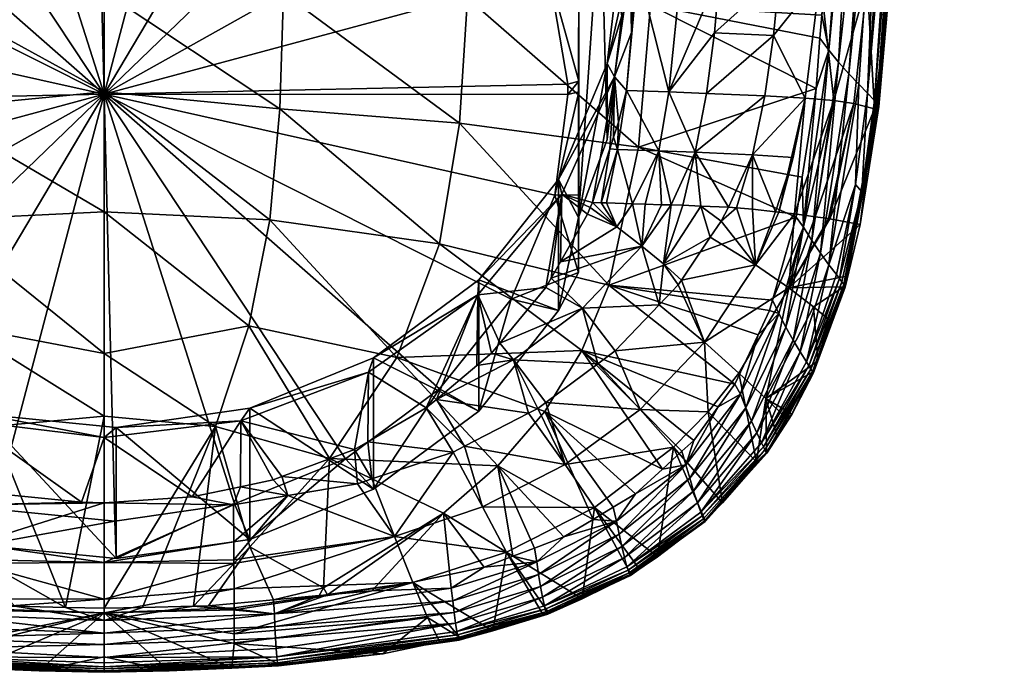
# Model space of a CAD drawing. Extents: x -0.025 to 0.152, y -0.128 to 0.024.
# Tile 3 of 256: x -0.002 to 0.021, y -0.128 to -0.113. Entities that reach past the tile are written whole.
import ezdxf

# ---------------------------------------------------------------- set-up
doc = ezdxf.new("R2010")
doc.units = 0
doc.layers.add('mesh', color=7, linetype='CONTINUOUS')

msp = doc.modelspace()

# ---------------------------------------------------------------- meshes
at = {"layer": 'mesh'}
mesh = msp.add_polyface(dxfattribs=at)
corners = [(0.017647, -0.094015, 0.117352), (0.018009, -0.093778, 0.117279), (0.017603, -0.094975, 0.11732), (0.017657, -0.09378, 0.11736), (0.018245, -0.080801, 0.117794), (0.018584, -0.080799, 0.117717), (0.018238, -0.080957, 0.117788), (0.01933, -0.054831, 0.118661), (0.018291, -0.093774, 0.117151), (0.01887, -0.080796, 0.117591), (0.019136, -0.080793, 0.117405), (0.019345, -0.080789, 0.117193), (0.020259, -0.054831, 0.118063), (0.019499, -0.080785, 0.116975), (0.019608, -0.08078, 0.116747), (0.020554, -0.054831, 0.117487), (0.019671, -0.080776, 0.116513), (0.019435, -0.080698, 0.112191), (0.017862, -0.106554, 0.111509), (0.018061, -0.106603, 0.112927), (0.018609, -0.08063, 0.108187), (0.017498, -0.106463, 0.10891), (0.017711, -0.106516, 0.110431), (0.017985, -0.093684, 0.107925), (0.016632, -0.093586, 0.104176), (0.018259, -0.106699, 0.115672), (0.018196, -0.106706, 0.115855), (0.01969, -0.080771, 0.116264), (0.018271, -0.106694, 0.115517), (0.018281, -0.106689, 0.11539), (0.018086, -0.106714, 0.11609), (0.017705, -0.106729, 0.116531), (0.017502, -0.106735, 0.116679), (0.017137, -0.106741, 0.116856), (0.019468, -0.054831, 0.118624), (0.020014, -0.054831, 0.118297), (0.017946, -0.106721, 0.116306), (0.020381, -0.054831, 0.117869), (0.017542, -0.114807, 0.115719), (0.017597, -0.114869, 0.115562), (0.017633, -0.114916, 0.115397), (0.017885, -0.1122, 0.115167), (0.017648, -0.114948, 0.115227), (0.017543, -0.114997, 0.115068), (0.017385, -0.114641, 0.116003)]
mesh.append_faces([[corners[k] for k in face] for face in [(0, 1, 2, 2), (0, 3, 1, 1), (4, 5, 6, 6), (4, 7, 5, 5), (8, 9, 10, 10), (8, 5, 9, 9), (1, 5, 8, 8), (1, 6, 5, 5), (3, 6, 1, 1), (11, 12, 13, 13), (14, 15, 16, 16), (17, 18, 19, 19), (20, 21, 22, 22), (23, 21, 20, 20), (22, 17, 20, 20), (22, 18, 17, 17), (24, 23, 20, 20), (14, 25, 26, 26), (16, 25, 14, 14), (27, 25, 16, 16), (27, 28, 25, 25), (29, 28, 27, 27), (26, 30, 14, 14), (31, 10, 11, 11), (31, 8, 10, 10), (31, 32, 8, 8), (8, 33, 1, 1), (5, 34, 9, 9), (10, 35, 11, 11), (11, 36, 31, 31), (11, 30, 36, 36), (13, 30, 11, 11), (13, 14, 30, 30), (37, 14, 13, 13), (19, 27, 17, 17), (19, 29, 27, 27), (38, 30, 26, 26), (26, 39, 38, 38), (26, 40, 39, 39), (25, 40, 26, 26), (41, 28, 29, 29), (25, 42, 40, 40), (28, 42, 25, 25), (28, 41, 42, 42), (41, 43, 42, 42), (36, 30, 44, 44), (44, 31, 36, 36), (41, 19, 18, 18), (41, 29, 19, 19)]])
mesh = msp.add_polyface(dxfattribs=at)
corners = [(0.017603, -0.094975, 0.11732), (0.016993, -0.106742, 0.116894), (0.01679, -0.106744, 0.116949), (0.016632, -0.093586, 0.104176), (0.016025, -0.106292, 0.104015), (0.016572, -0.106344, 0.10549), (0.015914, -0.106282, 0.103717), (0.017985, -0.093684, 0.107925), (0.017204, -0.106421, 0.107698), (0.017498, -0.106463, 0.10891), (0.01255, -0.106763, 0.117492), (0.016489, -0.113637, 0.116682), (0.016281, -0.113359, 0.116735), (0.016322, -0.112826, 0.116752), (0.017255, -0.116924, 0.115639), (0.017108, -0.116754, 0.115924), (0.017385, -0.114641, 0.116003), (0.017542, -0.114807, 0.115719), (0.017597, -0.114869, 0.115562), (0.017181, -0.11443, 0.116243), (0.016191, -0.114526, 0.116698), (0.015899, -0.117746, 0.116535), (0.016713, -0.11392, 0.116581), (0.01609, -0.118053, 0.11643), (0.015346, -0.111881, 0.103171), (0.0156, -0.106262, 0.103148), (0.015131, -0.106232, 0.102296), (0.015694, -0.117433, 0.107215), (0.016604, -0.114809, 0.108032), (0.01594, -0.11475, 0.105668), (0.016173, -0.117502, 0.109151), (0.017066, -0.114873, 0.110434), (0.016283, -0.111938, 0.105513), (0.016852, -0.10637, 0.106244), (0.017372, -0.112069, 0.110391), (0.017711, -0.106516, 0.110431), (0.017862, -0.106554, 0.111509), (0.015657, -0.116126, 0.105826), (0.014717, -0.116066, 0.103597), (0.015206, -0.113298, 0.103246), (0.015005, -0.114698, 0.103383), (0.012356, -0.112601, 0.117278), (0.017137, -0.106741, 0.116856), (0.018291, -0.093774, 0.117151), (0.017502, -0.106735, 0.116679), (0.016951, -0.114187, 0.116436), (0.017705, -0.106729, 0.116531), (0.018086, -0.106714, 0.11609), (0.016511, -0.117552, 0.110581), (0.017543, -0.114997, 0.115068), (0.017885, -0.1122, 0.115167)]
mesh.append_faces([[corners[k] for k in face] for face in [(0, 1, 2, 2), (3, 4, 5, 5), (3, 6, 4, 4), (7, 8, 9, 9), (2, 10, 0, 0), (11, 12, 13, 13), (1, 13, 2, 2), (1, 11, 13, 13), (14, 15, 16, 16), (14, 17, 18, 18), (15, 19, 16, 16), (11, 20, 12, 12), (11, 21, 20, 20), (22, 23, 11, 11), (24, 25, 26, 26), (27, 28, 29, 29), (30, 31, 28, 28), (32, 8, 33, 33), (32, 9, 8, 8), (34, 9, 32, 32), (34, 35, 9, 9), (36, 35, 34, 34), (24, 6, 25, 25), (24, 4, 6, 6), (32, 4, 24, 24), (32, 5, 4, 4), (33, 5, 32, 32), (37, 29, 38, 38), (24, 39, 32, 32), (29, 39, 40, 40), (29, 32, 39, 39), (28, 32, 29, 29), (28, 34, 32, 32), (31, 34, 28, 28), (41, 12, 20, 20), (0, 42, 1, 1), (43, 44, 42, 42), (42, 11, 1, 1), (45, 46, 19, 19), (45, 44, 46, 46), (16, 47, 17, 17), (16, 19, 46, 46), (22, 44, 45, 45), (42, 44, 22, 22), (22, 11, 42, 42), (48, 49, 31, 31), (49, 50, 34, 34), (50, 36, 34, 34), (31, 49, 34, 34)]])
mesh = msp.add_polyface(dxfattribs=at)
corners = [(-0.010919, -0.11698, 0.104234), (-0.011568, -0.117287, 0.100124), (-0.010895, -0.118555, 0.100491), (-0.011396, -0.119618, 0.101657), (-0.011753, -0.120911, 0.103449), (-0.009798, -0.12082, 0.101667), (-0.010594, -0.1218, 0.103427), (-0.00438, -0.115003, 0.117757), (-0.008544, -0.11533, 0.117524), (-0.00873, -0.112425, 0.11768), (-0.011384, -0.120605, 0.116854), (-0.008084, -0.118133, 0.117327), (-0.007098, -0.120765, 0.117093), (-0.010523, -0.122014, 0.116755), (-0.012976, -0.112601, 0.117278), (-0.012696, -0.115886, 0.117128), (-0.012006, -0.119087, 0.11695), (-0.008972, -0.119315, 0.105225), (-0.010559, -0.117087, 0.10428), (-0.008594, -0.119333, 0.105233), (-0.006435, -0.121107, 0.105986), (-0.00031, -0.114663, 0.094017), (-0.009743, -0.109917, 0.092002), (-0.010756, -0.112326, 0.093025), (-0.010626, -0.117447, 0.095198), (-0.009491, -0.11981, 0.096201), (-0.011057, -0.114895, 0.094115), (-0.011309, -0.109965, 0.092806), (-0.01131, -0.114833, 0.09428), (-0.01131, -0.114605, 0.094149), (-0.01131, -0.111961, 0.093384), (-0.010559, -0.120127, 0.09712), (-0.007731, -0.121822, 0.097055), (-0.011311, -0.118794, 0.096554), (-0.011311, -0.117481, 0.0958), (-0.01084, -0.109084, 0.092432), (-0.008992, -0.106755, 0.091444), (-0.008087, -0.107832, 0.091117), (-0.011309, -0.108684, 0.095824), (-0.01084, -0.106044, 0.099592), (-0.008992, -0.103716, 0.098604), (-0.008594, -0.122373, 0.098073), (-0.011311, -0.117513, 0.099572), (-0.010709, -0.118907, 0.100592), (-0.009494, -0.120437, 0.101124), (-0.007937, -0.121802, 0.101681), (-0.006559, -0.122677, 0.102102), (-0.008121, -0.121685, 0.101625), (-0.008943, -0.120938, 0.101325), (-0.01014, -0.122041, 0.103421), (-0.004472, -0.112322, 0.117916), (-0.008902, -0.106776, 0.117847), (-0.013221, -0.106762, 0.117461)]
mesh.append_faces([[corners[k] for k in face] for face in [(0, 1, 2, 2), (3, 4, 5, 5), (4, 6, 5, 5), (7, 8, 9, 9), (10, 11, 12, 12), (13, 10, 12, 12), (8, 14, 9, 9), (11, 15, 8, 8), (10, 16, 11, 11), (17, 18, 0, 0), (17, 19, 18, 18), (20, 19, 17, 17), (21, 22, 23, 23), (21, 24, 25, 25), (21, 26, 24, 24), (23, 22, 27, 27), (26, 28, 24, 24), (23, 29, 26, 26), (23, 30, 29, 29), (27, 30, 23, 23), (25, 31, 32, 32), (25, 33, 31, 31), (24, 33, 25, 25), (24, 34, 33, 33), (28, 34, 24, 24), (22, 35, 27, 27), (22, 36, 35, 35), (37, 36, 22, 22), (38, 27, 35, 35), (35, 39, 38, 38), (36, 40, 35, 35), (41, 18, 19, 19), (31, 18, 41, 41), (31, 42, 18, 18), (33, 42, 31, 31), (0, 2, 43, 43), (0, 44, 17, 17), (0, 43, 44, 44), (17, 45, 46, 46), (17, 47, 45, 45), (17, 48, 47, 47), (44, 48, 17, 17), (48, 5, 47, 47), (5, 44, 43, 43), (48, 44, 5, 5), (2, 3, 43, 43), (3, 5, 43, 43), (5, 49, 47, 47), (50, 9, 51, 51), (9, 52, 51, 51)]])
mesh = msp.add_polyface(dxfattribs=at)
corners = [(-0.008972, -0.119315, 0.105225), (-0.006559, -0.122677, 0.102102), (-0.006435, -0.121107, 0.105986), (0.004918, -0.123109, 0.116831), (0.002274, -0.122368, 0.116995), (0.003045, -0.12003, 0.117292), (-0.00031, -0.120671, 0.117247), (-0.00031, -0.117386, 0.117575), (0.00376, -0.115003, 0.117757), (-0.00031, -0.114608, 0.117853), (-0.00031, -0.112287, 0.117955), (0.003533, -0.117572, 0.117548), (0.003852, -0.112322, 0.117916), (0.003942, -0.106785, 0.118092), (-0.00031, -0.106788, 0.118195), (0.005536, -0.106783, 0.118053), (0.007464, -0.118133, 0.117327), (0.006478, -0.120765, 0.117093), (-0.004472, -0.112322, 0.117916), (-0.0073, -0.106781, 0.117991), (-0.00438, -0.115003, 0.117757), (-0.004153, -0.117572, 0.117548), (-0.003665, -0.12003, 0.117292), (-0.00031, -0.122123, 0.117016), (-0.00873, -0.112425, 0.11768), (-0.008544, -0.11533, 0.117524), (-0.008084, -0.118133, 0.117327), (-0.007098, -0.120765, 0.117093), (-0.002894, -0.122368, 0.116995), (-0.006065, -0.121035, 0.105955), (-0.008594, -0.119333, 0.105233), (-0.003481, -0.122234, 0.106464), (-0.003143, -0.122075, 0.106397), (0.005815, -0.121107, 0.105986), (0.005932, -0.120776, 0.105845), (0.003066, -0.121942, 0.10634), (-0.00031, -0.114663, 0.094017), (0.004845, -0.10598, 0.090331), (0.002228, -0.105047, 0.089935), (0.007111, -0.107504, 0.090978), (0.008871, -0.109516, 0.091832), (-0.003335, -0.105167, 0.089986), (-0.005902, -0.106212, 0.090429), (-0.000562, -0.10477, 0.089817), (-0.008087, -0.107832, 0.091117), (-0.009743, -0.109917, 0.092002), (-0.010756, -0.112326, 0.093025), (-0.011057, -0.114895, 0.094115), (-0.007731, -0.121822, 0.097055), (-0.005465, -0.123346, 0.097702), (-0.009491, -0.11981, 0.096201), (0.002715, -0.124159, 0.098047), (0.005282, -0.123114, 0.097604), (-0.002848, -0.124279, 0.098098), (-0.000058, -0.124556, 0.098216), (0.007467, -0.121494, 0.096916), (-0.006065, -0.124074, 0.098795), (-0.008902, -0.106776, 0.117847)]
mesh.append_faces([[corners[k] for k in face] for face in [(0, 1, 2, 2), (3, 4, 5, 5), (6, 5, 4, 4), (7, 5, 6, 6), (8, 9, 10, 10), (11, 9, 8, 8), (10, 12, 8, 8), (10, 13, 12, 12), (14, 13, 10, 10), (13, 15, 12, 12), (16, 11, 8, 8), (11, 7, 9, 9), (11, 5, 7, 7), (17, 5, 11, 11), (17, 3, 5, 5), (18, 14, 10, 10), (18, 19, 14, 14), (9, 18, 10, 10), (9, 20, 18, 18), (7, 20, 9, 9), (7, 21, 20, 20), (6, 21, 7, 7), (6, 22, 21, 21), (23, 22, 6, 6), (20, 24, 18, 18), (21, 25, 20, 20), (21, 26, 25, 25), (22, 26, 21, 21), (27, 22, 28, 28), (27, 26, 22, 22), (2, 29, 30, 30), (31, 29, 2, 2), (31, 32, 29, 29), (33, 34, 35, 35), (36, 37, 38, 38), (36, 39, 37, 37), (40, 39, 36, 36), (36, 41, 42, 42), (36, 43, 41, 41), (38, 43, 36, 36), (36, 44, 45, 45), (42, 44, 36, 36), (46, 47, 36, 36), (36, 48, 49, 49), (50, 48, 36, 36), (36, 51, 52, 52), (53, 54, 36, 36), (52, 55, 36, 36), (56, 30, 29, 29), (18, 57, 19, 19)]])
mesh = msp.add_polyface(dxfattribs=at)
corners = [(0.01194, -0.117201, 0.100846), (0.012546, -0.115974, 0.100675), (0.011593, -0.115944, 0.099917), (0.012229, -0.11721, 0.101091), (0.012612, -0.117223, 0.101416), (0.014163, -0.117281, 0.103523), (0.014345, -0.117296, 0.103884), (0.014717, -0.116066, 0.103597), (0.013393, -0.116007, 0.101556), (0.013523, -0.117255, 0.102582), (0.014716, -0.117325, 0.104622), (0.015255, -0.117385, 0.106053), (0.014968, -0.106222, 0.102001), (0.013964, -0.111822, 0.101028), (0.015346, -0.111881, 0.103171), (0.013699, -0.106168, 0.100456), (0.013066, -0.111788, 0.100111), (0.011888, -0.111747, 0.099233), (0.012059, -0.111754, 0.099327), (0.011878, -0.111143, 0.099158), (0.0119, -0.112415, 0.099315), (0.011914, -0.113234, 0.099416), (0.013654, -0.114642, 0.101287), (0.013836, -0.113242, 0.101118), (0.012779, -0.114608, 0.100387), (0.015206, -0.113298, 0.103246), (0.015005, -0.114698, 0.103383), (0.01594, -0.11475, 0.105668), (0.012516, -0.106134, 0.099496), (0.01194, -0.111342, 0.101841), (0.011523, -0.11426, 0.10308), (0.01679, -0.106744, 0.116949), (0.016322, -0.112826, 0.116752), (0.012356, -0.112601, 0.117278), (0.016191, -0.114526, 0.116698), (0.012076, -0.115886, 0.117128), (0.016281, -0.113359, 0.116735), (0.015873, -0.116588, 0.116623), (0.015731, -0.117511, 0.11659), (0.013989, -0.117604, 0.103518), (0.011523, -0.108423, 0.100602), (0.011687, -0.111083, 0.101731), (0.011798, -0.114574, 0.099617), (0.012832, -0.117229, 0.101656), (0.013101, -0.117237, 0.101963), (0.011611, -0.11531, 0.099705), (0.011536, -0.109214, 0.098867)]
mesh.append_faces([[corners[k] for k in face] for face in [(0, 1, 2, 2), (3, 1, 0, 0), (3, 4, 1, 1), (5, 6, 7, 7), (8, 5, 7, 7), (8, 9, 5, 5), (7, 10, 11, 11), (6, 10, 7, 7), (12, 13, 14, 14), (13, 15, 16, 16), (17, 18, 19, 19), (18, 20, 21, 21), (17, 20, 18, 18), (22, 23, 24, 24), (22, 25, 23, 23), (7, 26, 8, 8), (7, 27, 26, 26), (14, 23, 25, 25), (13, 23, 14, 14), (13, 24, 23, 23), (16, 24, 13, 13), (16, 18, 24, 24), (28, 18, 16, 16), (8, 24, 1, 1), (8, 22, 24, 24), (26, 22, 8, 8), (26, 25, 22, 22), (29, 20, 17, 17), (29, 21, 20, 20), (30, 21, 29, 29), (17, 19, 29, 29), (31, 32, 33, 33), (33, 34, 35, 35), (32, 36, 33, 33), (35, 37, 38, 38), (34, 37, 35, 35), (9, 39, 5, 5), (40, 41, 29, 29), (18, 42, 24, 24), (8, 43, 44, 44), (1, 43, 8, 8), (1, 4, 43, 43), (44, 9, 8, 8), (18, 21, 42, 42), (2, 42, 45, 45), (1, 42, 2, 2), (1, 24, 42, 42), (30, 42, 21, 21), (45, 42, 30, 30), (29, 19, 46, 46)]])
mesh = msp.add_polyface(dxfattribs=at)
corners = [(0.011209, -0.117177, 0.100226), (0.011332, -0.117181, 0.10033), (0.011593, -0.115944, 0.099917), (0.01194, -0.117201, 0.100846), (0.011412, -0.115928, 0.099833), (0.0115, -0.115654, 0.099776), (0.01101, -0.117169, 0.10009), (0.011611, -0.11531, 0.099705), (0.011523, -0.11426, 0.10308), (0.010299, -0.11698, 0.104234), (0.010957, -0.117291, 0.100123), (0.010891, -0.117442, 0.100162), (0.007924, -0.11533, 0.117524), (0.003852, -0.112322, 0.117916), (0.00811, -0.112425, 0.11768), (0.00376, -0.115003, 0.117757), (0.007464, -0.118133, 0.117327), (0.012076, -0.115886, 0.117128), (0.012356, -0.112601, 0.117278), (0.011386, -0.119087, 0.11695), (0.011573, -0.117739, 0.100823), (0.01022, -0.116639, 0.104089), (0.011351, -0.11395, 0.102948), (0.01194, -0.111342, 0.101841), (0.011687, -0.111083, 0.101731), (0.011205, -0.109992, 0.096379), (0.011351, -0.115708, 0.098806), (0.011687, -0.112841, 0.097589), (0.010689, -0.117516, 0.099573), (0.010691, -0.108687, 0.095825), (0.01069, -0.114608, 0.09415), (0.01069, -0.116995, 0.095521), (0.01069, -0.114356, 0.094077), (0.010691, -0.111422, 0.093228), (-0.00031, -0.114663, 0.094017), (0.010136, -0.117, 0.095008), (0.01044, -0.114665, 0.094017), (0.010006, -0.111879, 0.092835), (0.008871, -0.109516, 0.091832), (0.010437, -0.114431, 0.093918), (0.009123, -0.119409, 0.096031), (0.010691, -0.109968, 0.092808)]
mesh.append_faces([[corners[k] for k in face] for face in [(0, 1, 2, 2), (3, 2, 1, 1), (4, 2, 5, 5), (4, 0, 2, 2), (6, 0, 4, 4), (2, 7, 5, 5), (8, 5, 7, 7), (8, 4, 5, 5), (8, 6, 4, 4), (9, 6, 8, 8), (9, 10, 6, 6), (11, 10, 9, 9), (12, 13, 14, 14), (12, 15, 13, 13), (16, 15, 12, 12), (17, 14, 18, 18), (17, 12, 14, 14), (19, 12, 17, 17), (19, 16, 12, 12), (20, 3, 1, 1), (20, 6, 10, 10), (20, 0, 6, 6), (8, 21, 9, 9), (8, 22, 21, 21), (23, 22, 8, 8), (23, 24, 22, 22), (25, 26, 27, 27), (25, 28, 26, 26), (29, 28, 25, 25), (28, 30, 31, 31), (28, 32, 30, 30), (29, 32, 28, 28), (29, 33, 32, 32), (34, 35, 36, 36), (34, 37, 38, 38), (34, 39, 37, 37), (36, 39, 34, 34), (34, 40, 35, 35), (30, 35, 31, 31), (30, 36, 35, 35), (32, 36, 30, 30), (32, 39, 36, 36), (37, 39, 32, 32), (37, 33, 41, 41), (32, 33, 37, 37), (27, 24, 25, 25), (27, 22, 24, 24), (26, 22, 27, 27), (28, 22, 26, 26), (28, 21, 22, 22)]])
mesh = msp.add_polyface(dxfattribs=at)
corners = [(0.016951, -0.114187, 0.116436), (0.017181, -0.11443, 0.116243), (0.016491, -0.118614, 0.116082), (0.015899, -0.117746, 0.116535), (0.015731, -0.117511, 0.11659), (0.015873, -0.116588, 0.116623), (0.016191, -0.114526, 0.116698), (0.016927, -0.118872, 0.114932), (0.016837, -0.119129, 0.114923), (0.016866, -0.119134, 0.115075), (0.016734, -0.118936, 0.115703), (0.016663, -0.118841, 0.11584), (0.017108, -0.116754, 0.115924), (0.017255, -0.116924, 0.115639), (0.016792, -0.119013, 0.115556), (0.016835, -0.119073, 0.115401), (0.017214, -0.117684, 0.114974), (0.017648, -0.114948, 0.115227), (0.016861, -0.119114, 0.11524), (0.017633, -0.114916, 0.115397), (0.017597, -0.114869, 0.115562), (0.017385, -0.114641, 0.116003), (0.017542, -0.114807, 0.115719), (0.015966, -0.120869, 0.115754), (0.016293, -0.118347, 0.11628), (0.016713, -0.11392, 0.116581), (0.01609, -0.118053, 0.11643), (0.016489, -0.113637, 0.116682), (0.015488, -0.120058, 0.116353), (0.015658, -0.120361, 0.116198), (0.015183, -0.119436, 0.116519), (0.015328, -0.119742, 0.11646), (0.016553, -0.11994, 0.114896), (0.014717, -0.116066, 0.103597), (0.015255, -0.117385, 0.106053), (0.015657, -0.116126, 0.105826), (0.015694, -0.117433, 0.107215), (0.01594, -0.11475, 0.105668), (0.015328, -0.117393, 0.106245), (0.015961, -0.117472, 0.108293), (0.016604, -0.114809, 0.108032), (0.016173, -0.117502, 0.109151), (0.01648, -0.117546, 0.11039), (0.017066, -0.114873, 0.110434), (0.016511, -0.117552, 0.110581), (0.015561, -0.119151, 0.109093), (0.016133, -0.119591, 0.112039), (0.014791, -0.118615, 0.106198), (0.017543, -0.114997, 0.115068)]
mesh.append_faces([[corners[k] for k in face] for face in [(0, 1, 2, 2), (3, 4, 5, 5), (6, 3, 5, 5), (7, 8, 9, 9), (10, 11, 12, 12), (13, 10, 12, 12), (13, 14, 10, 10), (15, 14, 13, 13), (9, 16, 7, 7), (9, 17, 16, 16), (18, 17, 9, 9), (18, 19, 17, 17), (15, 19, 18, 18), (15, 20, 19, 19), (13, 20, 15, 15), (21, 22, 13, 13), (12, 2, 1, 1), (11, 2, 12, 12), (11, 23, 2, 2), (24, 0, 2, 2), (25, 0, 24, 24), (26, 3, 27, 27), (26, 28, 3, 3), (29, 28, 26, 26), (3, 30, 4, 4), (3, 31, 30, 30), (28, 31, 3, 3), (24, 26, 25, 25), (24, 29, 26, 26), (8, 32, 9, 9), (33, 34, 35, 35), (36, 37, 38, 38), (39, 40, 36, 36), (41, 40, 39, 39), (42, 43, 41, 41), (44, 43, 42, 42), (35, 38, 37, 37), (34, 38, 35, 35), (45, 41, 39, 39), (45, 42, 41, 41), (45, 44, 42, 42), (16, 44, 45, 45), (45, 7, 16, 16), (45, 8, 7, 7), (46, 8, 45, 45), (47, 36, 38, 38), (45, 36, 47, 47), (39, 36, 45, 45), (17, 48, 16, 16), (16, 48, 44, 44)]])
mesh = msp.add_polyface(dxfattribs=at)
corners = [(0.002861, -0.122234, 0.106464), (0.002852, -0.12376, 0.102777), (0.003606, -0.123603, 0.102661), (0.001728, -0.123994, 0.102949), (-0.00031, -0.122618, 0.106627), (0.003811, -0.123527, 0.102613), (0.005492, -0.1229, 0.102224), (-0.003481, -0.122234, 0.106464), (-0.000834, -0.124122, 0.103055), (-0.002847, -0.123916, 0.102889), (-0.003471, -0.123763, 0.102779), (0.003069, -0.125157, 0.116542), (0.002274, -0.122368, 0.116995), (0.004918, -0.123109, 0.116831), (-0.00031, -0.126579, 0.11631), (-0.00031, -0.122123, 0.117016), (-0.00031, -0.120671, 0.117247), (0.001759, -0.126531, 0.11631), (0.000584, -0.126558, 0.11631), (0.004776, -0.126107, 0.116349), (0.00269, -0.124182, 0.10336), (0.002696, -0.125038, 0.104846), (0.003948, -0.123967, 0.103366), (-0.00031, -0.125515, 0.105801), (0.005565, -0.123691, 0.103375), (-0.00331, -0.124182, 0.10336), (-0.001204, -0.126558, 0.11631), (-0.003689, -0.125157, 0.116542), (-0.002894, -0.122368, 0.116995), (-0.003665, -0.12003, 0.117292), (-0.003143, -0.122075, 0.106397), (-0.000029, -0.122385, 0.106528), (0.003066, -0.121942, 0.10634), (0.005815, -0.121107, 0.105986), (-0.00031, -0.114663, 0.094017), (-0.005465, -0.123346, 0.097702), (-0.002848, -0.124279, 0.098098), (-0.000058, -0.124556, 0.098216), (0.002715, -0.124159, 0.098047), (0.003066, -0.124981, 0.09918), (0.005282, -0.123114, 0.097604), (-0.000029, -0.125424, 0.099368), (-0.003143, -0.125115, 0.099237), (0.005932, -0.123815, 0.098685), (-0.00031, -0.124131, 0.103063), (-0.003316, -0.125083, 0.104934)]
mesh.append_faces([[corners[k] for k in face] for face in [(0, 1, 2, 2), (0, 3, 1, 1), (4, 3, 0, 0), (0, 5, 6, 6), (2, 5, 0, 0), (7, 8, 4, 4), (7, 9, 8, 8), (10, 9, 7, 7), (11, 12, 13, 13), (14, 15, 12, 12), (16, 12, 15, 15), (17, 12, 11, 11), (18, 14, 12, 12), (13, 19, 11, 11), (20, 21, 22, 22), (23, 21, 20, 20), (20, 1, 3, 3), (22, 1, 20, 20), (22, 2, 1, 1), (22, 5, 2, 2), (24, 5, 22, 22), (24, 6, 5, 5), (9, 25, 8, 8), (9, 10, 25, 25), (26, 27, 28, 28), (28, 15, 26, 26), (28, 29, 15, 15), (4, 30, 7, 7), (4, 31, 30, 30), (0, 31, 4, 4), (0, 32, 31, 31), (33, 32, 0, 0), (34, 35, 36, 36), (34, 37, 38, 38), (38, 39, 40, 40), (38, 41, 39, 39), (37, 41, 38, 38), (36, 42, 37, 37), (39, 32, 43, 43), (39, 31, 32, 32), (41, 31, 39, 39), (41, 30, 31, 31), (42, 30, 41, 41), (4, 44, 3, 3), (4, 8, 44, 44), (23, 20, 44, 44), (20, 3, 44, 44), (8, 25, 44, 44), (45, 44, 25, 25), (45, 23, 44, 44)]])
mesh = msp.add_polyface(dxfattribs=at)
corners = [(0.010299, -0.11698, 0.104234), (0.010266, -0.118549, 0.100492), (0.010891, -0.117442, 0.100162), (0.002861, -0.122234, 0.106464), (0.005492, -0.1229, 0.102224), (0.005815, -0.121107, 0.105986), (0.008352, -0.119315, 0.105225), (0.008332, -0.120947, 0.101325), (0.008668, -0.120664, 0.101208), (0.007158, -0.121935, 0.101737), (0.010055, -0.118922, 0.100603), (0.00993, -0.119143, 0.100668), (0.008863, -0.120429, 0.101124), (0.006478, -0.120765, 0.117093), (0.003533, -0.117572, 0.117548), (0.007464, -0.118133, 0.117327), (0.010764, -0.120605, 0.116854), (0.011386, -0.119087, 0.11695), (0.009903, -0.122014, 0.116755), (0.008813, -0.123276, 0.116654), (0.009927, -0.12181, 0.103427), (0.012117, -0.121967, 0.106099), (0.011135, -0.120913, 0.103449), (0.009179, -0.12082, 0.101667), (0.009744, -0.121946, 0.103424), (0.009529, -0.122057, 0.103421), (0.010776, -0.119618, 0.101657), (0.012154, -0.118186, 0.10165), (0.011573, -0.117739, 0.100823), (0.005932, -0.120776, 0.105845), (0.008372, -0.118967, 0.105078), (0.01022, -0.116639, 0.104089), (0.01069, -0.116995, 0.095521), (0.010689, -0.118797, 0.096555), (0.010689, -0.117516, 0.099573), (-0.00031, -0.114663, 0.094017), (0.007467, -0.121494, 0.096916), (0.009123, -0.119409, 0.096031), (0.010136, -0.117, 0.095008), (0.01022, -0.119678, 0.096929), (0.008372, -0.122007, 0.097918), (0.005932, -0.123815, 0.098685), (0.003066, -0.121942, 0.10634), (0.007395, -0.121735, 0.101654), (0.011536, -0.120614, 0.103456)]
mesh.append_faces([[corners[k] for k in face] for face in [(0, 1, 2, 2), (3, 4, 5, 5), (6, 7, 8, 8), (5, 9, 6, 6), (0, 10, 1, 1), (0, 11, 10, 10), (6, 11, 0, 0), (6, 12, 11, 11), (8, 12, 6, 6), (13, 14, 15, 15), (16, 15, 17, 17), (16, 13, 15, 15), (18, 13, 16, 16), (18, 19, 13, 13), (20, 21, 22, 22), (23, 20, 22, 22), (24, 23, 25, 25), (24, 20, 23, 23), (23, 12, 8, 8), (23, 26, 12, 12), (22, 26, 23, 23), (26, 11, 12, 12), (26, 10, 11, 11), (27, 10, 26, 26), (27, 1, 10, 10), (28, 2, 1, 1), (8, 7, 23, 23), (6, 29, 5, 5), (6, 30, 29, 29), (0, 30, 6, 6), (0, 31, 30, 30), (32, 33, 34, 34), (35, 36, 37, 37), (38, 33, 32, 32), (38, 37, 33, 33), (37, 39, 33, 33), (37, 40, 39, 39), (36, 40, 37, 37), (34, 33, 39, 39), (39, 31, 34, 34), (39, 30, 31, 31), (40, 30, 39, 39), (40, 29, 30, 30), (41, 42, 29, 29), (6, 43, 7, 7), (6, 9, 43, 43), (25, 23, 43, 43), (22, 44, 26, 26), (23, 7, 43, 43)]])
mesh = msp.add_polyface(dxfattribs=at)
corners = [(0.014442, -0.121617, 0.116392), (0.014308, -0.12138, 0.11645), (0.014848, -0.12024, 0.11649), (0.015328, -0.119742, 0.11646), (0.015115, -0.119676, 0.11651), (0.014563, -0.121935, 0.116281), (0.013924, -0.121909, 0.116432), (0.014692, -0.122239, 0.116123), (0.015488, -0.120058, 0.116353), (0.011386, -0.119087, 0.11695), (0.015183, -0.119436, 0.116519), (0.015731, -0.117511, 0.11659), (0.012076, -0.115886, 0.117128), (0.010764, -0.120605, 0.116854), (0.013359, -0.122687, 0.116406), (0.013084, -0.122939, 0.116398), (0.014791, -0.118615, 0.106198), (0.015328, -0.117393, 0.106245), (0.015255, -0.117385, 0.106053), (0.013739, -0.117977, 0.103511), (0.013071, -0.11897, 0.103492), (0.013989, -0.117604, 0.103518), (0.014345, -0.117296, 0.103884), (0.014163, -0.117281, 0.103523), (0.014716, -0.117325, 0.104622), (0.012998, -0.119078, 0.10349), (0.012552, -0.119547, 0.103479), (0.013606, -0.120409, 0.106148), (0.015561, -0.119151, 0.109093), (0.014405, -0.121126, 0.109034), (0.015029, -0.121713, 0.111973), (0.013689, -0.122023, 0.109005), (0.012117, -0.121967, 0.106099), (0.012654, -0.118596, 0.102547), (0.012154, -0.118186, 0.10165), (0.010776, -0.119618, 0.101657), (0.013523, -0.117255, 0.102582), (0.01194, -0.117201, 0.100846), (0.011573, -0.117739, 0.100823), (0.012229, -0.11721, 0.101091), (0.012612, -0.117223, 0.101416), (0.011332, -0.117181, 0.10033), (0.011209, -0.117177, 0.100226), (0.010266, -0.118549, 0.100492), (0.010957, -0.117291, 0.100123), (0.010891, -0.117442, 0.100162), (0.011536, -0.120614, 0.103456), (0.011135, -0.120913, 0.103449), (0.013101, -0.117237, 0.101963), (0.012832, -0.117229, 0.101656)]
mesh.append_faces([[corners[k] for k in face] for face in [(0, 1, 2, 2), (3, 2, 4, 4), (3, 0, 2, 2), (5, 0, 3, 3), (0, 6, 1, 1), (7, 5, 8, 8), (9, 10, 4, 4), (9, 11, 10, 10), (12, 11, 9, 9), (13, 1, 6, 6), (9, 1, 13, 13), (9, 2, 1, 1), (4, 2, 9, 9), (14, 15, 13, 13), (16, 17, 18, 18), (16, 19, 20, 20), (16, 21, 19, 19), (22, 23, 21, 21), (16, 22, 21, 21), (16, 24, 22, 22), (18, 24, 16, 16), (25, 26, 27, 27), (27, 20, 25, 25), (27, 16, 20, 20), (28, 16, 27, 27), (28, 29, 30, 30), (27, 29, 28, 28), (27, 31, 29, 29), (32, 31, 27, 27), (33, 26, 25, 25), (26, 34, 35, 35), (33, 34, 26, 26), (36, 19, 21, 21), (33, 19, 36, 36), (33, 20, 19, 19), (25, 20, 33, 33), (34, 37, 38, 38), (34, 39, 37, 37), (40, 39, 34, 34), (41, 42, 38, 38), (38, 43, 34, 34), (44, 45, 38, 38), (32, 46, 47, 47), (27, 46, 32, 32), (27, 26, 46, 46), (33, 36, 48, 48), (26, 35, 46, 46), (34, 49, 40, 40), (33, 49, 34, 34), (33, 48, 49, 49)]])
mesh = msp.add_polyface(dxfattribs=at)
corners = [(0.016106, -0.121093, 0.115319), (0.016125, -0.121126, 0.115162), (0.015632, -0.122079, 0.115124), (0.015115, -0.119676, 0.11651), (0.015183, -0.119436, 0.116519), (0.015328, -0.119742, 0.11646), (0.015633, -0.122083, 0.114966), (0.015585, -0.122047, 0.114824), (0.015515, -0.122176, 0.114819), (0.016091, -0.121113, 0.114855), (0.016126, -0.121136, 0.115001), (0.016236, -0.120845, 0.114864), (0.016553, -0.11994, 0.114896), (0.016734, -0.118936, 0.115703), (0.015966, -0.120869, 0.115754), (0.016663, -0.118841, 0.11584), (0.016024, -0.120962, 0.115617), (0.016792, -0.119013, 0.115556), (0.016072, -0.121038, 0.115472), (0.016835, -0.119073, 0.115401), (0.016861, -0.119114, 0.11524), (0.016866, -0.119134, 0.115075), (0.015287, -0.122596, 0.114805), (0.015006, -0.122904, 0.115393), (0.01497, -0.122833, 0.115537), (0.014926, -0.122743, 0.115674), (0.015822, -0.120636, 0.115998), (0.016491, -0.118614, 0.116082), (0.016293, -0.118347, 0.11628), (0.015658, -0.120361, 0.116198), (0.014692, -0.122239, 0.116123), (0.015488, -0.120058, 0.116353), (0.014817, -0.122514, 0.115919), (0.014563, -0.121935, 0.116281), (0.015049, -0.122981, 0.115011), (0.015029, -0.121713, 0.111973), (0.016133, -0.119591, 0.112039), (0.016837, -0.119129, 0.114923), (0.015561, -0.119151, 0.109093), (0.015044, -0.122967, 0.114855), (0.015041, -0.122968, 0.115167)]
mesh.append_faces([[corners[k] for k in face] for face in [(0, 1, 2, 2), (3, 4, 5, 5), (6, 7, 8, 8), (6, 9, 7, 7), (10, 9, 6, 6), (10, 11, 9, 9), (12, 11, 10, 10), (13, 14, 15, 15), (13, 16, 14, 14), (17, 16, 13, 13), (17, 18, 16, 16), (19, 18, 17, 17), (19, 0, 18, 18), (20, 0, 19, 19), (20, 1, 0, 0), (21, 1, 20, 20), (8, 22, 6, 6), (23, 18, 0, 0), (24, 18, 23, 23), (24, 16, 18, 18), (25, 16, 24, 24), (25, 14, 16, 16), (26, 14, 25, 25), (26, 27, 14, 14), (28, 27, 26, 26), (29, 30, 31, 31), (32, 30, 29, 29), (31, 33, 5, 5), (26, 29, 28, 28), (26, 32, 29, 29), (25, 32, 26, 26), (2, 6, 34, 34), (1, 6, 2, 2), (1, 10, 6, 6), (21, 10, 1, 1), (21, 12, 10, 10), (35, 22, 8, 8), (35, 9, 11, 11), (35, 7, 9, 9), (8, 7, 35, 35), (36, 12, 37, 37), (36, 11, 12, 12), (36, 35, 11, 11), (38, 35, 36, 36), (6, 39, 34, 34), (6, 22, 39, 39), (40, 0, 2, 2), (23, 0, 40, 40), (2, 34, 40, 40)]])
mesh = msp.add_polyface(dxfattribs=at)
corners = [(0.011625, -0.124861, 0.116176), (0.011564, -0.124559, 0.116292), (0.013176, -0.123255, 0.116335), (0.011873, -0.125799, 0.115135), (0.011887, -0.125815, 0.114983), (0.00996, -0.126718, 0.114953), (0.011023, -0.124518, 0.116349), (0.011491, -0.124236, 0.116357), (0.010346, -0.124925, 0.116338), (0.01201, -0.123924, 0.116366), (0.012067, -0.125637, 0.1147), (0.011879, -0.125741, 0.114697), (0.011896, -0.125807, 0.114831), (0.010768, -0.12636, 0.114675), (0.009971, -0.126712, 0.1148), (0.009965, -0.126647, 0.114665), (0.00984, -0.126691, 0.114663), (0.012513, -0.125388, 0.114709), (0.011753, -0.125405, 0.115808), (0.009852, -0.126322, 0.115778), (0.01169, -0.125148, 0.116014), (0.009894, -0.126524, 0.115532), (0.009762, -0.125796, 0.116147), (0.009808, -0.126074, 0.115985), (0.009718, -0.125502, 0.116264), (0.013553, -0.124437, 0.115472), (0.011834, -0.125697, 0.115426), (0.011809, -0.125616, 0.115562), (0.01358, -0.124503, 0.115329), (0.011856, -0.125759, 0.115283), (0.009946, -0.126701, 0.115105), (0.009913, -0.126602, 0.115396), (0.009931, -0.126662, 0.115253), (0.009903, -0.122014, 0.116755), (0.012634, -0.123352, 0.116385), (0.010764, -0.120605, 0.116854), (0.013084, -0.122939, 0.116398), (0.01106, -0.124239, 0.108924), (0.009016, -0.125275, 0.108879), (0.012887, -0.122845, 0.108977), (0.009927, -0.12181, 0.103427), (0.010379, -0.123247, 0.106055), (0.012117, -0.121967, 0.106099), (0.009744, -0.121946, 0.103424), (0.009529, -0.122057, 0.103421), (0.00846, -0.124228, 0.106018), (0.013609, -0.124558, 0.115105)]
mesh.append_faces([[corners[k] for k in face] for face in [(0, 1, 2, 2), (3, 4, 5, 5), (1, 6, 7, 7), (1, 8, 6, 6), (9, 1, 7, 7), (9, 2, 1, 1), (10, 11, 12, 12), (13, 12, 11, 11), (13, 14, 12, 12), (15, 14, 13, 13), (15, 16, 14, 14), (12, 17, 10, 10), (14, 4, 12, 12), (14, 5, 4, 4), (18, 19, 20, 20), (21, 19, 18, 18), (22, 0, 23, 23), (22, 1, 0, 0), (24, 1, 22, 22), (24, 8, 1, 1), (20, 23, 0, 0), (19, 23, 20, 20), (25, 26, 27, 27), (28, 29, 26, 26), (3, 30, 29, 29), (5, 30, 3, 3), (27, 21, 18, 18), (26, 21, 27, 27), (26, 31, 21, 21), (29, 31, 26, 26), (29, 32, 31, 31), (30, 32, 29, 29), (33, 7, 6, 6), (33, 9, 7, 7), (33, 34, 9, 9), (35, 34, 33, 33), (35, 36, 34, 34), (13, 37, 38, 38), (11, 37, 13, 13), (37, 17, 39, 39), (37, 10, 17, 17), (11, 10, 37, 37), (40, 41, 42, 42), (43, 41, 40, 40), (43, 44, 41, 41), (41, 39, 42, 42), (41, 37, 39, 39), (45, 37, 41, 41), (46, 4, 3, 3)]])
mesh = msp.add_polyface(dxfattribs=at)
corners = [(0.012634, -0.123352, 0.116385), (0.013176, -0.123255, 0.116335), (0.01201, -0.123924, 0.116366), (0.013359, -0.122687, 0.116406), (0.013924, -0.121909, 0.116432), (0.013084, -0.122939, 0.116398), (0.011896, -0.125807, 0.114831), (0.011887, -0.125815, 0.114983), (0.013618, -0.124564, 0.114952), (0.014563, -0.121935, 0.116281), (0.013262, -0.123566, 0.116221), (0.014442, -0.121617, 0.116392), (0.013353, -0.123863, 0.11606), (0.01169, -0.125148, 0.116014), (0.011753, -0.125405, 0.115808), (0.011625, -0.124861, 0.116176), (0.014817, -0.122514, 0.115919), (0.013442, -0.124131, 0.115855), (0.014692, -0.122239, 0.116123), (0.01352, -0.124351, 0.115608), (0.011809, -0.125616, 0.115562), (0.013553, -0.124437, 0.115472), (0.01358, -0.124503, 0.115329), (0.011834, -0.125697, 0.115426), (0.011873, -0.125799, 0.115135), (0.011856, -0.125759, 0.115283), (0.014926, -0.122743, 0.115674), (0.01497, -0.122833, 0.115537), (0.015006, -0.122904, 0.115393), (0.010764, -0.120605, 0.116854), (0.014809, -0.12318, 0.114785), (0.014405, -0.121126, 0.109034), (0.013689, -0.122023, 0.109005), (0.015029, -0.121713, 0.111973), (0.012117, -0.121967, 0.106099), (0.012887, -0.122845, 0.108977), (0.015044, -0.122967, 0.114855), (0.014025, -0.124136, 0.114752), (0.013618, -0.124544, 0.1148), (0.015041, -0.122968, 0.115167), (0.013609, -0.124558, 0.115105), (0.015049, -0.122981, 0.115011), (0.012513, -0.125388, 0.114709), (0.015287, -0.122596, 0.114805)]
mesh.append_faces([[corners[k] for k in face] for face in [(0, 1, 2, 2), (1, 3, 4, 4), (1, 5, 3, 3), (0, 5, 1, 1), (6, 7, 8, 8), (9, 10, 11, 11), (12, 10, 9, 9), (12, 13, 10, 10), (14, 13, 12, 12), (11, 1, 4, 4), (10, 1, 11, 11), (10, 15, 1, 1), (13, 15, 10, 10), (16, 17, 18, 18), (19, 17, 16, 16), (19, 20, 17, 17), (21, 20, 19, 19), (22, 23, 21, 21), (24, 25, 22, 22), (18, 12, 9, 9), (17, 12, 18, 18), (17, 14, 12, 12), (20, 14, 17, 17), (26, 19, 16, 16), (27, 19, 26, 26), (27, 21, 19, 19), (28, 21, 27, 27), (28, 22, 21, 21), (29, 4, 3, 3), (30, 31, 32, 32), (33, 31, 30, 30), (34, 35, 32, 32), (36, 37, 38, 38), (36, 30, 37, 37), (28, 39, 40, 40), (40, 8, 7, 7), (41, 8, 40, 40), (41, 36, 8, 8), (6, 38, 42, 42), (38, 8, 36, 36), (6, 8, 38, 38), (40, 22, 28, 28), (40, 24, 22, 22), (39, 41, 40, 40), (35, 38, 37, 37), (35, 42, 38, 38), (37, 32, 35, 35), (30, 32, 37, 37), (33, 36, 43, 43), (30, 36, 33, 33)]])
mesh = msp.add_polyface(dxfattribs=at)
corners = [(0.009718, -0.125502, 0.116264), (0.009164, -0.125373, 0.116327), (0.009666, -0.125183, 0.116332), (0.008498, -0.125625, 0.116321), (0.010346, -0.124925, 0.116338), (0.007804, -0.126679, 0.115968), (0.009762, -0.125796, 0.116147), (0.009808, -0.126074, 0.115985), (0.007771, -0.126407, 0.116131), (0.007738, -0.126116, 0.116249), (0.007701, -0.125793, 0.116319), (0.005895, -0.126173, 0.116313), (0.005815, -0.121107, 0.105986), (0.005802, -0.12272, 0.102133), (0.007158, -0.121935, 0.101737), (0.005492, -0.1229, 0.102224), (0.008813, -0.123276, 0.116654), (0.007556, -0.124371, 0.116553), (0.004865, -0.126268, 0.116312), (0.004776, -0.126107, 0.116349), (0.004918, -0.123109, 0.116831), (0.006478, -0.120765, 0.117093), (0.011023, -0.124518, 0.116349), (0.009903, -0.122014, 0.116755), (0.006424, -0.124917, 0.105989), (0.005565, -0.123691, 0.103375), (0.003948, -0.123967, 0.103366), (0.0027, -0.125455, 0.105771), (0.006844, -0.125981, 0.108843), (0.008703, -0.127098, 0.114649), (0.009016, -0.125275, 0.108879), (0.010768, -0.12636, 0.114675), (0.009965, -0.126647, 0.114665), (0.005899, -0.123581, 0.103378), (0.007779, -0.122961, 0.103396), (0.00846, -0.124228, 0.106018), (0.008044, -0.122823, 0.1034), (0.010379, -0.123247, 0.106055), (0.009529, -0.122057, 0.103421), (0.01106, -0.124239, 0.108924), (0.002707, -0.126129, 0.107268), (0.002706, -0.12657, 0.108669), (0.007467, -0.121494, 0.096916), (0.005932, -0.123815, 0.098685), (0.008372, -0.122007, 0.097918), (0.005282, -0.123114, 0.097604), (0.003066, -0.124981, 0.09918), (0.005932, -0.120776, 0.105845), (0.007395, -0.121735, 0.101654)]
mesh.append_faces([[corners[k] for k in face] for face in [(0, 1, 2, 2), (0, 3, 1, 1), (2, 4, 0, 0), (5, 6, 7, 7), (8, 0, 6, 6), (9, 0, 8, 8), (9, 3, 0, 0), (10, 3, 9, 9), (9, 11, 10, 10), (12, 13, 14, 14), (15, 13, 12, 12), (4, 2, 16, 16), (17, 18, 19, 19), (17, 11, 18, 18), (17, 10, 11, 11), (17, 3, 10, 10), (1, 3, 17, 17), (16, 20, 21, 21), (20, 17, 19, 19), (16, 17, 20, 20), (16, 1, 17, 17), (2, 1, 16, 16), (22, 16, 23, 23), (22, 4, 16, 16), (24, 25, 26, 26), (26, 27, 24, 24), (28, 29, 30, 30), (31, 30, 32, 32), (24, 33, 25, 25), (24, 34, 33, 33), (35, 34, 24, 24), (35, 36, 34, 34), (37, 36, 35, 35), (37, 38, 36, 36), (35, 30, 39, 39), (24, 30, 35, 35), (24, 28, 30, 30), (40, 28, 24, 24), (40, 41, 28, 28), (33, 15, 25, 25), (33, 13, 15, 15), (34, 13, 33, 33), (34, 14, 13, 13), (36, 14, 34, 34), (42, 43, 44, 44), (45, 43, 42, 42), (45, 46, 43, 43), (43, 47, 44, 44), (36, 48, 14, 14), (38, 48, 36, 36)]])
mesh = msp.add_polyface(dxfattribs=at)
corners = [(-0.00031, -0.126864, 0.116221), (-0.00031, -0.126579, 0.11631), (0.000584, -0.126558, 0.11631), (0.001196, -0.12803, 0.114611), (-0.00031, -0.128055, 0.114637), (-0.00031, -0.128063, 0.11479), (0.001759, -0.126531, 0.11631), (-0.004345, -0.127911, 0.114914), (-0.00031, -0.128049, 0.114907), (-0.004338, -0.127887, 0.115068), (-0.004256, -0.126711, 0.116238), (-0.002724, -0.126523, 0.11631), (-0.002377, -0.126531, 0.11631), (-0.004239, -0.126383, 0.116311), (-0.001204, -0.126558, 0.11631), (-0.004286, -0.127272, 0.115953), (-0.00031, -0.12742, 0.115953), (-0.004301, -0.12751, 0.115747), (-0.004316, -0.127707, 0.115499), (-0.00031, -0.127843, 0.115488), (-0.00031, -0.127933, 0.115351), (-0.001816, -0.128029, 0.114611), (-0.00332, -0.127968, 0.114615), (-0.004323, -0.127784, 0.115363), (-0.00031, -0.127983, 0.115211), (-0.00031, -0.128026, 0.115093), (-0.004331, -0.127845, 0.115218), (-0.00031, -0.127704, 0.112439), (-0.00031, -0.126683, 0.108655), (0.002707, -0.126129, 0.107268), (-0.00031, -0.126371, 0.107503), (0.002701, -0.125542, 0.105966), (-0.00031, -0.125515, 0.105801), (-0.00332, -0.12553, 0.105971), (-0.00332, -0.125446, 0.105775), (-0.003316, -0.125083, 0.104934), (-0.003324, -0.127306, 0.11113), (-0.003323, -0.127418, 0.111718), (-0.003326, -0.126623, 0.108797), (-0.003327, -0.126584, 0.108663), (-0.003327, -0.126357, 0.107888), (-0.00031, -0.122123, 0.117016), (-0.003689, -0.125157, 0.116542), (-0.000058, -0.124556, 0.098216), (-0.003143, -0.125115, 0.099237), (-0.000029, -0.125424, 0.099368), (-0.00031, -0.127154, 0.116106), (-0.004271, -0.127002, 0.116118), (-0.00031, -0.12772, 0.115676)]
mesh.append_faces([[corners[k] for k in face] for face in [(0, 1, 2, 2), (3, 4, 5, 5), (2, 6, 0, 0), (7, 8, 5, 5), (9, 8, 7, 7), (10, 11, 12, 12), (10, 13, 11, 11), (14, 1, 0, 0), (15, 16, 17, 17), (12, 0, 10, 10), (12, 14, 0, 0), (18, 19, 20, 20), (21, 5, 4, 4), (21, 7, 5, 5), (22, 7, 21, 21), (23, 20, 24, 24), (23, 18, 20, 20), (9, 25, 8, 8), (9, 26, 25, 25), (26, 24, 25, 25), (26, 23, 24, 24), (3, 27, 4, 4), (3, 28, 27, 27), (29, 30, 28, 28), (31, 32, 30, 30), (32, 33, 30, 30), (32, 34, 33, 33), (35, 34, 32, 32), (21, 4, 27, 27), (28, 36, 37, 37), (28, 21, 27, 27), (28, 22, 21, 21), (37, 22, 28, 28), (28, 38, 36, 36), (28, 39, 38, 38), (30, 39, 28, 28), (30, 40, 39, 39), (33, 40, 30, 30), (41, 1, 14, 14), (42, 12, 11, 11), (14, 12, 42, 42), (43, 44, 45, 45), (15, 46, 16, 16), (47, 46, 15, 15), (10, 46, 47, 47), (10, 0, 46, 46), (18, 48, 19, 19), (17, 48, 18, 18), (16, 48, 17, 17)]])
mesh = msp.add_polyface(dxfattribs=at)
corners = [(0.003725, -0.127911, 0.114914), (0.001196, -0.12803, 0.114611), (-0.00031, -0.128063, 0.11479), (-0.00031, -0.128026, 0.115093), (0.003718, -0.127887, 0.115068), (-0.00031, -0.128049, 0.114907), (0.003711, -0.127845, 0.115218), (-0.00031, -0.127983, 0.115211), (0.003703, -0.127784, 0.115363), (-0.00031, -0.127933, 0.115351), (0.003696, -0.127707, 0.115499), (-0.00031, -0.127843, 0.115488), (-0.00031, -0.12742, 0.115953), (0.003651, -0.127002, 0.116118), (0.003666, -0.127272, 0.115953), (0.003636, -0.126711, 0.116238), (0.002112, -0.126523, 0.11631), (0.003619, -0.126383, 0.116311), (0.001759, -0.126531, 0.11631), (-0.00031, -0.126864, 0.116221), (0.004677, -0.126286, 0.116312), (0.004865, -0.126268, 0.116312), (0.003731, -0.127914, 0.114758), (0.006152, -0.127631, 0.114629), (0.003734, -0.127867, 0.114619), (0.007771, -0.126407, 0.116131), (0.007804, -0.126679, 0.115968), (0.004776, -0.126107, 0.116349), (0.003069, -0.125157, 0.116542), (0.000584, -0.126558, 0.11631), (0.002274, -0.122368, 0.116995), (0.006424, -0.124917, 0.105989), (0.002701, -0.125542, 0.105966), (0.002707, -0.126129, 0.107268), (0.0027, -0.125455, 0.105771), (0.003948, -0.123967, 0.103366), (0.002696, -0.125038, 0.104846), (0.002705, -0.127174, 0.11059), (0.006844, -0.125981, 0.108843), (0.002706, -0.126611, 0.108801), (0.002704, -0.127397, 0.111722), (0.007185, -0.126792, 0.111775), (-0.00031, -0.126683, 0.108655), (0.002706, -0.12657, 0.108669), (-0.00031, -0.126371, 0.107503), (-0.00031, -0.125515, 0.105801), (0.002647, -0.12797, 0.114615), (-0.00031, -0.12772, 0.115676), (0.003681, -0.12751, 0.115747), (-0.00031, -0.127154, 0.116106)]
mesh.append_faces([[corners[k] for k in face] for face in [(0, 1, 2, 2), (3, 4, 5, 5), (3, 6, 4, 4), (7, 6, 3, 3), (7, 8, 6, 6), (9, 8, 7, 7), (9, 10, 8, 8), (11, 10, 9, 9), (12, 13, 14, 14), (15, 16, 17, 17), (15, 18, 16, 16), (19, 18, 15, 15), (15, 20, 21, 21), (17, 20, 15, 15), (22, 23, 24, 24), (25, 13, 15, 15), (26, 14, 13, 13), (0, 5, 4, 4), (2, 5, 0, 0), (27, 20, 17, 17), (18, 28, 16, 16), (29, 30, 18, 18), (28, 17, 16, 16), (28, 27, 17, 17), (31, 32, 33, 33), (31, 34, 32, 32), (35, 36, 34, 34), (37, 38, 39, 39), (40, 41, 37, 37), (24, 23, 40, 40), (42, 39, 43, 43), (42, 37, 39, 39), (40, 37, 42, 42), (33, 42, 43, 43), (32, 44, 33, 33), (34, 45, 32, 32), (34, 36, 45, 45), (0, 46, 1, 1), (47, 14, 48, 48), (12, 14, 47, 47), (49, 13, 12, 12), (49, 15, 13, 13), (19, 15, 49, 49), (10, 47, 48, 48), (11, 47, 10, 10), (22, 46, 0, 0), (24, 46, 22, 22), (40, 46, 24, 24), (46, 42, 1, 1), (46, 40, 42, 42)]])
mesh = msp.add_polyface(dxfattribs=at)
corners = [(0.003636, -0.126711, 0.116238), (0.004865, -0.126268, 0.116312), (0.005895, -0.126173, 0.116313), (0.009971, -0.126712, 0.1148), (0.008703, -0.127098, 0.114649), (0.007933, -0.127313, 0.11478), (0.00984, -0.126691, 0.114663), (0.003731, -0.127914, 0.114758), (0.00747, -0.127355, 0.114639), (0.006152, -0.127631, 0.114629), (0.007936, -0.127258, 0.114643), (0.00996, -0.126718, 0.114953), (0.009894, -0.126524, 0.115532), (0.007867, -0.12712, 0.115515), (0.009852, -0.126322, 0.115778), (0.009913, -0.126602, 0.115396), (0.007882, -0.127197, 0.115379), (0.009931, -0.126662, 0.115253), (0.007896, -0.127257, 0.115235), (0.00791, -0.127297, 0.115086), (0.007804, -0.126679, 0.115968), (0.009808, -0.126074, 0.115985), (0.007836, -0.126922, 0.115762), (0.007771, -0.126407, 0.116131), (0.009762, -0.125796, 0.116147), (0.007738, -0.126116, 0.116249), (0.003651, -0.127002, 0.116118), (0.003666, -0.127272, 0.115953), (0.003681, -0.12751, 0.115747), (0.003696, -0.127707, 0.115499), (0.003703, -0.127784, 0.115363), (0.003711, -0.127845, 0.115218), (0.003718, -0.127887, 0.115068), (0.007922, -0.127316, 0.114934), (0.009946, -0.126701, 0.115105), (0.003725, -0.127911, 0.114914), (0.004776, -0.126107, 0.116349), (0.004677, -0.126286, 0.116312), (0.002706, -0.12657, 0.108669), (0.002706, -0.126611, 0.108801), (0.006844, -0.125981, 0.108843), (0.002705, -0.127174, 0.11059), (0.007185, -0.126792, 0.111775), (0.002704, -0.127397, 0.111722), (0.009016, -0.125275, 0.108879), (0.009965, -0.126647, 0.114665)]
mesh.append_faces([[corners[k] for k in face] for face in [(0, 1, 2, 2), (3, 4, 5, 5), (3, 6, 4, 4), (7, 8, 9, 9), (5, 8, 7, 7), (5, 10, 8, 8), (4, 10, 5, 5), (5, 11, 3, 3), (12, 13, 14, 14), (15, 13, 12, 12), (15, 16, 13, 13), (17, 16, 15, 15), (17, 18, 16, 16), (19, 18, 17, 17), (20, 21, 22, 22), (23, 24, 20, 20), (25, 0, 2, 2), (23, 0, 25, 25), (20, 26, 23, 23), (22, 27, 20, 20), (22, 28, 27, 27), (29, 28, 22, 22), (14, 22, 21, 21), (13, 22, 14, 14), (13, 29, 22, 22), (16, 29, 13, 13), (16, 30, 29, 29), (18, 30, 16, 16), (18, 31, 30, 30), (19, 31, 18, 18), (19, 32, 31, 31), (11, 33, 34, 34), (5, 33, 11, 11), (5, 35, 33, 33), (7, 35, 5, 5), (34, 19, 17, 17), (33, 19, 34, 34), (33, 32, 19, 19), (35, 32, 33, 33), (36, 1, 37, 37), (38, 39, 40, 40), (41, 42, 40, 40), (43, 9, 42, 42), (44, 6, 45, 45), (44, 4, 6, 6), (40, 10, 4, 4), (42, 10, 40, 40), (42, 8, 10, 10), (9, 8, 42, 42)]])

doc.saveas('drawing.dxf')
